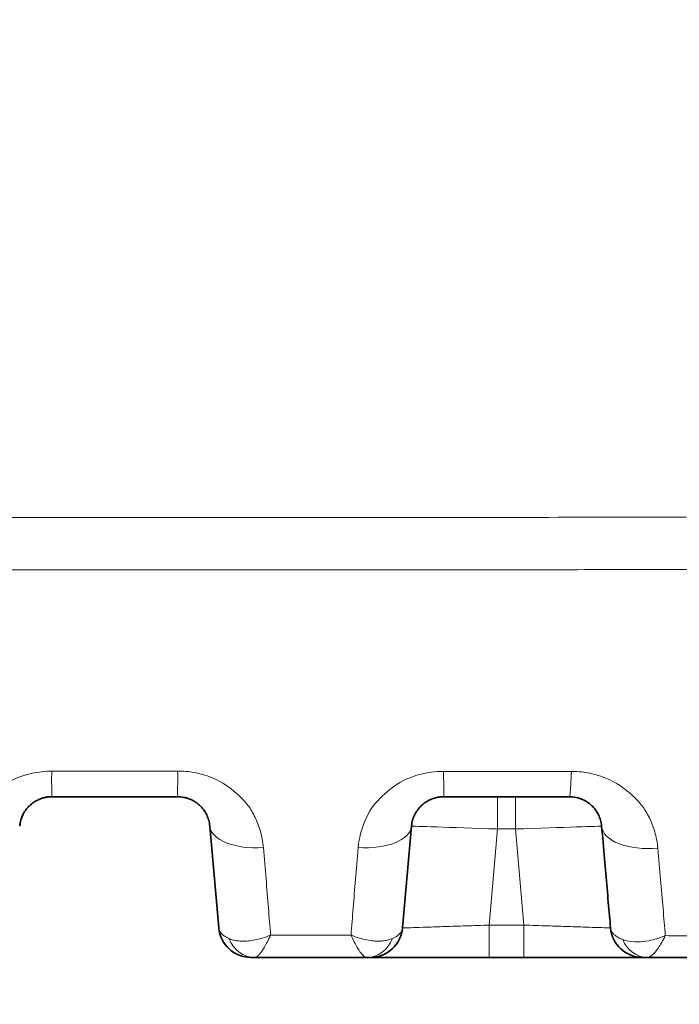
# Model space of a CAD drawing. Header units: millimetres. Extents: x 5 to 415, y 5 to 292.
# Tile 74 of 197: x 178.34 to 184.47, y 208.74 to 217.9. Entities that reach past the tile are written whole.
import ezdxf

# ---------------------------------------------------------------- set-up
doc = ezdxf.new("R2010")
doc.units = ezdxf.units.MM
for name, color, linetype, lineweight in [('Sichtbar (ISO)', 7, 'Continuous', 35), ('Sichtbar schmal (ISO)', 7, 'Continuous', 18), ('Symbol (ISO)', 7, 'Continuous', 25)]:
    doc.layers.add(name, color=color, linetype=linetype, lineweight=lineweight)
doc.styles.add('Notiztext (ISO)', font='isocpeur.ttf')
doc.dimstyles.new('Standard - Methode 1b (ISO)$7', dxfattribs={"dimtxt": 3.5, "dimasz": 2.5, "dimexe": 2, "dimexo": 0, "dimgap": 0.762, "dimtad": 1, "dimtoh": 1, "dimdsep": 46, "dimtxsty": 'Notiztext (ISO)', "dimcen": 0.09, "dimdle": 10, "dimclrd": 256, "dimclre": 256, "dimclrt": 256, "dimazin": 2, "dimtfac": 1, "dimtmove": 0, "dimatfit": 3, "dimfxl": 1, "dimtolj": 1, "dimlwd": -1, "dimlwe": -1, "dimarcsym": 0})

msp = doc.modelspace()

# ---------------------------------------------------------------- linework, layer by layer
at = {"layer": 'Sichtbar (ISO)'}
for p, q in [((179.80899335, 210.6705684), (178.63880712, 210.6705684)), ((180.10785225, 210.39672463), (180.19066756, 209.45014125)), ((181.90008394, 209.45014135), (181.98289928, 210.39672502)), ((180.48942028, 209.17628833), (180.48952569, 209.17628833)), ((180.48952586, 209.17628833), (180.48952569, 209.17628833)), ((180.52372006, 209.17628833), (180.48952586, 209.17628833)), ((180.52378674, 209.17628833), (180.52372006, 209.17628834)), ((183.02827469, 209.17628833), (182.70542737, 209.17628833)), ((183.02827469, 209.17628833), (183.40154256, 209.17628833)), ((183.70887769, 209.17628833), (183.95931996, 209.17628833)), ((184.07530337, 209.17628833), (184.13247651, 209.17628833)), ((184.17386488, 209.17628833), (184.17383077, 209.17628834))]:
    msp.add_line(p, q, dxfattribs=at)
for centre, start, end in [((180.48952594, 209.47628833), 185.000069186, 269.999985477), ((181.60122555, 209.47628833), 270.000000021, 354.999950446), ((184.13247651, 209.47628833), 185.000001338, 270.000000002)]:
    msp.add_arc(centre, 0.3, start, end, dxfattribs=at)
for centre, major_axis, ratio, start_param, end_param in [((180.52379431, 209.47628833), (-0.00007508, -0.29999999), 0.8751297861, 0.0000031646, 0.0002169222), ((184.17363698, 209.47628779), (0.00078396, -0.29999872), 0.8473720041, 6.2808637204, 6.2809690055)]:
    msp.add_ellipse(centre, major_axis=major_axis, ratio=ratio, start_param=start_param, end_param=end_param, dxfattribs=at)
for points, knots in [([(178.33994861, 210.39672393), (178.34125151, 210.41161364), (178.34589113, 210.44010648), (178.35858947, 210.48023138), (178.37527139, 210.51556343), (178.3947478, 210.54619559), (178.41606136, 210.57241354), (178.43863245, 210.5947347), (178.46229987, 210.61376767), (178.48718352, 210.63000141), (178.51342165, 210.64365415), (178.54113247, 210.65476074), (178.57081182, 210.66333514), (178.60349787, 210.66916392), (178.62662164, 210.67057761), (178.63879285, 210.67057833)], [0, 0, 0, 0, 0.11098765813, 0.2121719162, 0.30477608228, 0.38926497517, 0.46630708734, 0.53725074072, 0.6039328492, 0.66822626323, 0.73152442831, 0.79426554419, 0.85751806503, 0.92489608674, 0.99997065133, 0.99997065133, 0.99997065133, 0.99997065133]), ([(179.80899337, 210.67057833), (179.81870834, 210.67057827), (179.83827734, 210.66962562), (179.8681127, 210.66522571), (179.89894617, 210.65740582), (179.93098996, 210.64541373), (179.96363808, 210.62858206), (179.99609144, 210.60626095), (180.02733373, 210.57785229), (180.0561242, 210.54280211), (180.08090631, 210.50065326), (180.09969284, 210.45120841), (180.10621116, 210.41547597), (180.10785223, 210.39672485)], [0.00000004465, 0.00000004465, 0.00000004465, 0.00000004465, 0.05994911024, 0.1206682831, 0.18659550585, 0.25835918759, 0.33683015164, 0.42263880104, 0.51668934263, 0.62007874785, 0.73407727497, 0.86021730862, 0.99999968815, 0.99999968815, 0.99999968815, 0.99999968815]), ([(181.98289928, 210.39672502), (181.98468155, 210.41709648), (181.98847754, 210.43649743), (181.99378568, 210.45467423), (181.99909381, 210.47285103), (182.0058995, 210.48980751), (182.01386724, 210.50561428), (182.02183498, 210.52142104), (182.03096947, 210.53607476), (182.04102194, 210.54959313), (182.05107441, 210.56311151), (182.0620463, 210.57549447), (182.07374818, 210.58675429), (182.08545006, 210.59801411), (182.09787794, 210.60815399), (182.11097982, 210.61722569), (182.12408169, 210.62629739), (182.13786563, 210.63428854), (182.15206606, 210.64109651), (182.1662665, 210.64790447), (182.18088585, 210.6535259), (182.19555195, 210.65792581), (182.21021804, 210.66232571), (182.22493015, 210.66550772), (182.23936852, 210.6675685), (182.25380648, 210.66962922), (182.26796932, 210.6705783), (182.28175847, 210.67057834)], [0, 0, 0, 0, 0.11111111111, 0.11111111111, 0.11111111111, 0.22222222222, 0.22222222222, 0.22222222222, 0.33333333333, 0.33333333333, 0.33333333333, 0.44444444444, 0.44444444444, 0.44444444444, 0.55555555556, 0.55555555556, 0.55555555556, 0.66666666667, 0.66666666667, 0.66666666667, 0.77777777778, 0.77777777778, 0.77777777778, 0.88888888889, 0.88888888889, 0.88888888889, 0.99999686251, 0.99999686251, 0.99999686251, 0.99999686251]), ([(182.28175847, 210.67057834), (182.41316093, 210.67057836), (182.67460691, 210.67057836), (183.06466919, 210.67057836), (183.3233089, 210.67057836), (183.4519456, 210.67057834)], [0, 0, 0, 0, 0.33666445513, 0.66999549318, 0.99999978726, 0.99999978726, 0.99999978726, 0.99999978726]), ([(183.4519456, 210.67057834), (183.46157248, 210.6705783), (183.47119309, 210.67011337), (183.4807323, 210.6691939), (183.49049668, 210.66825272), (183.50017576, 210.66683529), (183.50971031, 210.6649643), (183.52013227, 210.66291917), (183.53038154, 210.66033212), (183.5403896, 210.65724441), (183.5513251, 210.65387057), (183.56197263, 210.64989897), (183.57226597, 210.64539229), (183.5835411, 210.64045577), (183.59439127, 210.63487723), (183.60475652, 210.62874194), (183.61609556, 210.62203026), (183.62685429, 210.61465229), (183.63698395, 210.60671464), (183.64809171, 210.59801054), (183.65844305, 210.58863345), (183.668001, 210.57871178), (183.67852321, 210.56778916), (183.68808387, 210.55620654), (183.69665678, 210.54411748), (183.70612535, 210.53076542), (183.714389, 210.51679558), (183.72143171, 210.50239857), (183.72923092, 210.48645508), (183.7355328, 210.46998772), (183.74033592, 210.45322404), (183.74565987, 210.43464257), (183.74914241, 210.41569703), (183.75080281, 210.3967247)], [0, 0, 0, 0, 0.05862320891, 0.05862320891, 0.05862320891, 0.11863015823, 0.11863015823, 0.11863015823, 0.18422215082, 0.18422215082, 0.18422215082, 0.25589251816, 0.25589251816, 0.25589251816, 0.33439881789, 0.33439881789, 0.33439881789, 0.42028061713, 0.42028061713, 0.42028061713, 0.51445498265, 0.51445498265, 0.51445498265, 0.61813010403, 0.61813010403, 0.61813010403, 0.73263660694, 0.73263660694, 0.73263660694, 0.85944305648, 0.85944305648, 0.85944305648, 0.99999979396, 0.99999979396, 0.99999979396, 0.99999979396]), ([(183.75080281, 210.39672472), (183.75975046, 210.29445255), (183.7686165, 210.19311334), (183.77732617, 210.0935613), (183.7854769, 210.00039801), (183.7934907, 209.90879987), (183.80130074, 209.81953078), (183.80904583, 209.73100401), (183.81659052, 209.64476771), (183.82385917, 209.56168668), (183.82717119, 209.52383013), (183.83042589, 209.48662869), (183.8336181, 209.4501416)], [0.00000000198, 0.00000000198, 0.00000000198, 0.00000000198, 0.3042529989, 0.3042529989, 0.3042529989, 0.58898054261, 0.58898054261, 0.58898054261, 0.87134040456, 0.87134040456, 0.87134040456, 1, 1, 1, 1]), ([(180.52377618, 209.17628833), (180.61747547, 209.17628833), (180.96553191, 209.17628837), (181.31340714, 209.17628833), (181.56753927, 209.17628833)], [0, 0, 0, 0, 0.2691702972, 1, 1, 1, 1]), ([(181.56753927, 209.17628833), (181.57414299, 209.17628833), (181.57974689, 209.17628834), (181.58448658, 209.17628834), (181.58490893, 209.17628834), (181.58532431, 209.17628834), (181.58573277, 209.17628834), (181.58931491, 209.17628834), (181.59237525, 209.17628833), (181.59478635, 209.17628834), (181.59573551, 209.17628834), (181.59658423, 209.17628834), (181.59732574, 209.17628834), (181.59845372, 209.17628835), (181.59932998, 209.17628834), (181.59996478, 209.17628834), (181.60080735, 209.17628833), (181.60122554, 209.17628833), (181.60122555, 209.17628833)], [0, 0, 0, 0, 0.30606040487, 0.30606040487, 0.30606040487, 0.33333333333, 0.33333333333, 0.33333333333, 0.5725107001, 0.5725107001, 0.5725107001, 0.66666666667, 0.66666666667, 0.66666666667, 0.80989494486, 0.80989494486, 0.80989494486, 0.99999995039, 0.99999995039, 0.99999995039, 0.99999995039]), ([(181.64726395, 209.17628846), (181.67037085, 209.17628748), (181.70169108, 209.17629629), (181.74051687, 209.17629375), (181.75487997, 209.17629282), (181.77020115, 209.1762912), (181.78622176, 209.1762899), (181.80456772, 209.17628841), (181.8240482, 209.17628803), (181.84463917, 209.17628806)], [0.21593601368, 0.21593601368, 0.21593601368, 0.21593601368, 0.35029544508, 0.35029544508, 0.35029544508, 0.4, 0.4, 0.4, 0.45691903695, 0.45691903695, 0.45691903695, 0.45691903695]), ([(182.32472392, 209.17628926), (182.21233609, 209.17628967), (182.10534371, 209.17628806), (181.95060251, 209.17628831), (181.89414826, 209.17628834), (181.84465958, 209.17628827)], [0, 0, 0, 0, 0.03590364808, 0.03590364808, 0.059556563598, 0.059556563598, 0.059556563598, 0.059556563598]), ([(182.32472421, 209.17628925), (182.32792278, 209.17628924), (182.33112777, 209.17628923), (182.33433903, 209.17628922), (182.35898981, 209.1762891), (182.38404976, 209.17628894), (182.40951247, 209.17628893), (182.50256106, 209.17628891), (182.60075701, 209.17628095), (182.70542737, 209.17628833)], [0.79440216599, 0.79440216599, 0.79440216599, 0.79440216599, 0.8, 0.8, 0.8, 0.842970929, 0.842970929, 0.842970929, 1, 1, 1, 1]), ([(184.13247651, 209.17628833), (184.13247649, 209.17628833), (184.13293376, 209.17628833), (184.13381107, 209.17628833), (184.13464293, 209.17628833), (184.13585267, 209.17628833), (184.13742916, 209.17628833), (184.13758688, 209.17628833), (184.13774817, 209.17628833), (184.13791303, 209.17628833), (184.13985931, 209.17628833), (184.14230429, 209.17628834), (184.14522329, 209.17628834), (184.14713469, 209.17628835), (184.14924885, 209.17628835), (184.15155242, 209.17628835), (184.15318686, 209.17628835), (184.15491976, 209.17628835), (184.15674686, 209.17628835), (184.16175359, 209.17628834), (184.16745689, 209.17628833), (184.17383077, 209.17628833)], [0.00000000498, 0.00000000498, 0.00000000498, 0.00000000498, 0.17109889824, 0.17109889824, 0.17109889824, 0.33333333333, 0.33333333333, 0.33333333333, 0.34956436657, 0.34956436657, 0.34956436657, 0.54118879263, 0.54118879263, 0.54118879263, 0.66666666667, 0.66666666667, 0.66666666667, 0.75569573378, 0.75569573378, 0.75569573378, 0.99965857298, 0.99965857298, 0.99965857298, 0.99965857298]), ([(184.17385754, 209.17628833), (184.23381599, 209.17628834), (184.2931589, 209.17628836), (184.35192209, 209.17628834), (184.39212986, 209.17628832), (184.43206645, 209.17628815), (184.4717428, 209.17628963), (184.49005297, 209.17629031), (184.50830775, 209.17629138), (184.52650838, 209.17629331), (184.6417876, 209.17630553), (184.75489116, 209.17640026), (184.86495549, 209.17641177), (184.87871354, 209.17641321), (184.89242409, 209.17641287), (184.90608773, 209.17641089), (184.99628949, 209.1763978), (185.08444688, 209.17630096), (185.17071957, 209.1762894), (185.17592613, 209.1762887), (185.18112584, 209.17628833), (185.18631875, 209.17628833)], [0, 0, 0, 0, 0.1666666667, 0.1666666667, 0.1666666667, 0.2807056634, 0.2807056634, 0.2807056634, 0.3333333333, 0.3333333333, 0.3333333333, 0.6666666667, 0.6666666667, 0.6666666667, 0.7083333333, 0.7083333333, 0.7083333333, 0.9833997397, 0.9833997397, 0.9833997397, 1, 1, 1, 1])]:
    msp.add_open_spline(points, degree=3, knots=knots, dxfattribs=at)
for points in [[(181.64724518, 209.17628873), (181.61946535, 209.17628832), (181.60572217, 209.17628167), (181.60155714, 209.1762864)], [(183.70888132, 209.1762882), (183.61667374, 209.17628803), (183.51162879, 209.17628994), (183.40154243, 209.17628928)], [(184.07530268, 209.17628911), (184.04679508, 209.17628958), (184.00755065, 209.17628837), (183.95930142, 209.17628819)]]:
    msp.add_open_spline(points, degree=3, dxfattribs=at)
at = {"layer": 'Sichtbar schmal (ISO)'}
for p, q in [((178.63880712, 210.89148325), (178.63880712, 210.89155691)), ((179.80815437, 210.90919083), (178.64023565, 210.90922971)), ((178.63880712, 210.69223972), (178.63880712, 210.69278039)), ((182.28462557, 210.70415989), (182.28462734, 210.7042029)), ((182.78366761, 210.67057833), (182.78366761, 210.37057789)), ((182.95003445, 210.37057722), (182.95003445, 210.67057833)), ((180.45891331, 210.59458418), (180.4588796, 210.59462987)), ((182.70542739, 209.47628897), (182.78366758, 210.37057789)), ((182.95003447, 210.37057722), (182.78366759, 210.37057789)), ((182.9500345, 210.37057722), (183.02827467, 209.47628896)), ((182.70542737, 209.17628833), (182.70542737, 209.47628897)), ((182.70542738, 209.47628897), (183.02827468, 209.47628896)), ((183.02827469, 209.47628896), (183.02827469, 209.17628833))]:
    msp.add_line(p, q, dxfattribs=at)
for centre, major_axis, ratio, start_param, end_param in [((180.60594958, 210.44030267), (-0.49809735, -0.04357783), 0.4842909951, 0.000000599, 1.5280870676), ((181.48480194, 210.44030296), (0.49809735, -0.04357789), 0.4844296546, 4.7598555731, 6.2831850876), ((182.78367156, 210.37055369), (0.80077259, -0.02616774), 0.0000300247, 1.5708023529, 3.1415884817), ((182.95003077, 210.37056286), (0.80077235, 0.02615831), 0.0000177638, 0.0000039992, 1.5707913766), ((184.24890015, 210.44030265), (-0.49809735, -0.04357782), 0.4981132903, 0.0000004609, 1.5763511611), ((180.52379431, 209.47628833), (-0.00007508, -0.29999999), 0.8751297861, 5.1403389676, 6.2831884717), ((181.56770618, 209.47628794), (-0.00073118, -0.29999892), 0.8772401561, 0.0021440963, 1.1477433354), ((184.17363698, 209.47628779), (0.00078396, -0.29999872), 0.8473720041, 5.1749031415, 6.2808637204)]:
    msp.add_ellipse(centre, major_axis=major_axis, ratio=ratio, start_param=start_param, end_param=end_param, dxfattribs=at)
for points, knots in [([(137.17496887, 213.2692972), (138.7918978, 213.26929767), (140.40882656, 213.26927848), (142.02575519, 213.26924499), (143.5386883, 213.26921365), (145.0516213, 213.26916979), (146.56455418, 213.26911644), (147.97321565, 213.26906677), (149.38187701, 213.26900887), (150.79053826, 213.2689457), (152.09460751, 213.26888722), (153.39867667, 213.26882421), (154.70274574, 213.2687589), (155.90328049, 213.26869876), (157.10381516, 213.26863667), (158.30434972, 213.26857439), (159.40989085, 213.26851704), (160.5154319, 213.26845954), (161.62097295, 213.26840317), (162.64021481, 213.2683512), (163.65945669, 213.26830019), (164.67869863, 213.26824907), (165.61881688, 213.26820191), (166.55893518, 213.26815467), (167.49905355, 213.26810631), (168.36607134, 213.26806172), (169.2330892, 213.26801618), (170.10010699, 213.26796965), (170.8998105, 213.26792674), (171.69951395, 213.26788298), (172.49921778, 213.26783583), (173.23741504, 213.2677923), (173.97561262, 213.26774589), (174.71380793, 213.26770544), (175.39515707, 213.26766811), (176.07650427, 213.26763587), (176.75785128, 213.2676352), (177.38487202, 213.26763459), (178.01189259, 213.26766072), (178.63892553, 213.26763893), (179.21308925, 213.26761899), (179.78726334, 213.26755887), (180.3614047, 213.26751124), (180.88373147, 213.26746791), (181.40603115, 213.26743491), (181.92831952, 213.2677429), (182.40092296, 213.26802159), (182.87351714, 213.26857948), (183.34605205, 213.26935872), (183.76705839, 213.27005298), (184.18801768, 213.27092295), (184.60910665, 213.27266166), (184.85047553, 213.27365828), (185.09188741, 213.27494011), (185.33318341, 213.27609551), (185.4867639, 213.2768309), (185.64029747, 213.27751512), (185.79374374, 213.27804163), (185.80416372, 213.27807738), (185.81457439, 213.27808861), (185.82500304, 213.27814816)], [0, 0, 0, 0, 0.0997056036, 0.0997056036, 0.0997056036, 0.1929984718, 0.1929984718, 0.1929984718, 0.2798615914, 0.2798615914, 0.2798615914, 0.3602751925, 0.3602751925, 0.3602751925, 0.4343044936, 0.4343044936, 0.4343044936, 0.502476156, 0.502476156, 0.502476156, 0.5653262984, 0.5653262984, 0.5653262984, 0.6232973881, 0.6232973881, 0.6232973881, 0.6767608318, 0.6767608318, 0.6767608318, 0.7260734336, 0.7260734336, 0.7260734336, 0.7715933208, 0.7715933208, 0.7715933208, 0.8136078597, 0.8136078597, 0.8136078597, 0.8522724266, 0.8522724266, 0.8522724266, 0.887676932, 0.887676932, 0.887676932, 0.9198862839, 0.9198862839, 0.9198862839, 0.9490315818, 0.9490315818, 0.9490315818, 0.9749986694, 0.9749986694, 0.9749986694, 0.9898830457, 0.9898830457, 0.9898830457, 0.9993566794, 0.9993566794, 0.9993566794, 1, 1, 1, 1]), ([(137.17496885, 212.78274223), (138.79174783, 212.78274281), (140.40868332, 212.78272519), (142.02574502, 212.78269295), (144.94698276, 212.78263472), (147.86863242, 212.7825288), (150.7905161, 212.7823964), (152.09454308, 212.7823373), (153.39861666, 212.78227294), (154.702721, 212.78220517), (155.90323339, 212.78214278), (157.10377185, 212.78207751), (158.30432409, 212.78201086), (159.37031344, 212.78195168), (160.43631364, 212.78189141), (161.5023159, 212.781831), (161.54185985, 212.78182876), (161.58140381, 212.78182652), (161.62094777, 212.78182428), (162.64019174, 212.78176652), (163.6594375, 212.78170872), (164.67867383, 212.78165091), (165.61880289, 212.78159758), (166.55892394, 212.78154423), (167.49902818, 212.7814907), (168.36606203, 212.78144133), (169.2330816, 212.78139182), (170.10008031, 212.78134272), (170.89980312, 212.78129743), (171.69950819, 212.78125249), (172.49918922, 212.78120603), (172.88862605, 212.78118341), (173.27805718, 212.78116042), (173.66748279, 212.78113836), (174.01625279, 212.7811186), (174.3650174, 212.78109959), (174.71378066, 212.78108105), (175.37865412, 212.78104571), (176.04352269, 212.78101204), (176.70840626, 212.78099817), (176.72488717, 212.78099783), (176.74136809, 212.7809975), (176.75784904, 212.78099718), (177.38487898, 212.78098508), (178.01193666, 212.78099229), (178.6389166, 212.78096484), (179.00903078, 212.78094864), (179.37911787, 212.78092034), (179.74918067, 212.7809044), (179.95325274, 212.78089561), (180.15731189, 212.78089065), (180.36135798, 212.78088793), (180.88387045, 212.78088097), (181.40629729, 212.78088848), (181.92858524, 212.78110149), (182.21520751, 212.78121839), (182.50178798, 212.7813971), (182.78831203, 212.78165623), (182.97455146, 212.78182466), (183.16076998, 212.78202727), (183.34696546, 212.78228671), (183.66691128, 212.78273253), (183.98678905, 212.78334686), (184.30660382, 212.78423477), (184.40801588, 212.78451632), (184.50942139, 212.78482535), (184.61081792, 212.78515738), (185.01524296, 212.78648169), (185.41952497, 212.78816011), (185.82350887, 212.79006795)], [0, 0, 0, 0, 0.0997219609, 0.0997219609, 0.0997219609, 0.2798706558, 0.2798706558, 0.2798706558, 0.3602704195, 0.3602704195, 0.3602704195, 0.4342836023, 0.4342836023, 0.4342836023, 0.5000010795, 0.5000010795, 0.5000010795, 0.5024389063, 0.5024389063, 0.5024389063, 0.5652737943, 0.5652737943, 0.5652737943, 0.6232317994, 0.6232317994, 0.6232317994, 0.6766849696, 0.6766849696, 0.6766849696, 0.725990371, 0.725990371, 0.725990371, 0.7500016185, 0.7500016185, 0.7500016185, 0.7715061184, 0.7715061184, 0.7715061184, 0.8125017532, 0.8125017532, 0.8125017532, 0.8135179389, 0.8135179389, 0.8135179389, 0.852179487, 0.852179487, 0.852179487, 0.875001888, 0.875001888, 0.875001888, 0.8875873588, 0.8875873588, 0.8875873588, 0.9198156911, 0.9198156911, 0.9198156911, 0.9375020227, 0.9375020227, 0.9375020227, 0.9489980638, 0.9489980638, 0.9489980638, 0.9687520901, 0.9687520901, 0.9687520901, 0.9750160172, 0.9750160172, 0.9750160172, 1, 1, 1, 1]), ([(177.84219201, 210.19726835), (177.84551529, 210.23945464), (177.85251189, 210.27974006), (177.86176744, 210.31699912), (177.87137282, 210.35566646), (177.88339464, 210.39107542), (177.89583157, 210.42262199), (177.90265493, 210.43992963), (177.90959757, 210.4560857), (177.91630936, 210.47105085), (177.92360945, 210.48732771), (177.93090155, 210.50199791), (177.93828428, 210.51567692), (177.95408146, 210.54494654), (177.97011017, 210.56977917), (177.98984549, 210.59516185), (177.99971663, 210.60785767), (178.01056019, 210.6206709), (178.02309418, 210.63402028), (178.03117383, 210.64262554), (178.0397616, 210.65157308), (178.04881855, 210.66068376), (178.06714637, 210.67912029), (178.08742946, 210.69820193), (178.10898347, 210.71660957), (178.12881582, 210.73354686), (178.14971917, 210.74990771), (178.17072838, 210.76496074), (178.18445672, 210.77479706), (178.1982214, 210.7840824), (178.21165978, 210.79270245), (178.21956738, 210.79777478), (178.22744243, 210.80255599), (178.23528625, 210.80708243), (178.25869926, 210.82059341), (178.28179521, 210.83185113), (178.30490187, 210.84166041), (178.3292493, 210.85199641), (178.35361401, 210.86073774), (178.37881295, 210.86845337), (178.38997595, 210.87187135), (178.40130882, 210.87508222), (178.41289909, 210.8781042), (178.42719747, 210.88183228), (178.44176866, 210.88537882), (178.45658949, 210.88864206), (178.48425071, 210.89473248), (178.51279293, 210.89983024), (178.54181849, 210.90340469), (178.57435911, 210.90741202), (178.60750574, 210.90949523), (178.64023565, 210.90922867)], [0, 0, 0, 0, 0.0767114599, 0.0767114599, 0.0767114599, 0.1563224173, 0.1563224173, 0.1563224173, 0.2, 0.2, 0.2, 0.2475059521, 0.2475059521, 0.2475059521, 0.3491566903, 0.3491566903, 0.3491566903, 0.4, 0.4, 0.4, 0.4327745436, 0.4327745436, 0.4327745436, 0.4990977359, 0.4990977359, 0.4990977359, 0.5601232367, 0.5601232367, 0.5601232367, 0.6, 0.6, 0.6, 0.6234648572, 0.6234648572, 0.6234648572, 0.6935051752, 0.6935051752, 0.6935051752, 0.7673064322, 0.7673064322, 0.7673064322, 0.8, 0.8, 0.8, 0.8403325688, 0.8403325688, 0.8403325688, 0.9156082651, 0.9156082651, 0.9156082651, 1, 1, 1, 1]), ([(178.64023565, 210.90922867), (178.63976463, 210.90364476), (178.63931042, 210.89809698), (178.6388866, 210.89259316), (178.63696588, 210.86765038), (178.63572909, 210.84360862), (178.63598131, 210.821237), (178.63621741, 210.80029373), (178.63785257, 210.78079272), (178.63886252, 210.76306705), (178.63916945, 210.7576801), (178.63942674, 210.7524594), (178.63959855, 210.74742036), (178.64033573, 210.72580044), (178.63923752, 210.70731468), (178.63882556, 210.69341683), (178.6384136, 210.67951899), (178.63868801, 210.67057832), (178.63880712, 210.67057833)], [0, 0, 0, 0, 0.04519238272, 0.04519238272, 0.04519238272, 0.25, 0.25, 0.25, 0.44173145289, 0.44173145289, 0.44173145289, 0.5, 0.5, 0.5, 0.75, 0.75, 0.75, 0.99999977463, 0.99999977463, 0.99999977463, 0.99999977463]), ([(179.80815437, 210.90919034), (179.83393938, 210.90949005), (179.86002044, 210.90838035), (179.88596344, 210.90597892), (179.91203281, 210.90356578), (179.93796078, 210.89984947), (179.96343895, 210.89504603), (179.98842284, 210.89033578), (180.0129739, 210.8845816), (180.03692784, 210.87808789), (180.06925639, 210.86932389), (180.10014924, 210.85889936), (180.13055923, 210.84640074), (180.15969819, 210.83442451), (180.1884034, 210.82052088), (180.21703537, 210.80382664), (180.22571014, 210.79876871), (180.23437268, 210.79345245), (180.24302328, 210.78784685), (180.26264654, 210.77513096), (180.28256793, 210.76118959), (180.30191035, 210.74643156), (180.33169247, 210.72370816), (180.36002531, 210.69900411), (180.38503876, 210.6748773), (180.39924709, 210.66117261), (180.41241323, 210.64767825), (180.42439487, 210.6349663), (180.43994432, 210.61846907), (180.45281419, 210.60288786), (180.46453104, 210.58713248), (180.48805982, 210.55549388), (180.50756315, 210.52335696), (180.5285311, 210.47776757), (180.54508193, 210.44178207), (180.56334726, 210.3981481), (180.57805039, 210.34770374), (180.59125033, 210.30241659), (180.60152917, 210.25163694), (180.60576779, 210.19743797)], [0, 0, 0, 0, 0.0668840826, 0.0668840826, 0.0668840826, 0.1340939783, 0.1340939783, 0.1340939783, 0.2, 0.2, 0.2, 0.2889475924, 0.2889475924, 0.2889475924, 0.3741774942, 0.3741774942, 0.3741774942, 0.4, 0.4, 0.4, 0.4585764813, 0.4585764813, 0.4585764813, 0.5487684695, 0.5487684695, 0.5487684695, 0.6, 0.6, 0.6, 0.6664868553, 0.6664868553, 0.6664868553, 0.8, 0.8, 0.8, 0.905387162, 0.905387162, 0.905387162, 1, 1, 1, 1]), ([(179.80899339, 210.67057833), (179.80895516, 210.67057839), (179.80891337, 210.67593834), (179.80880953, 210.68660298), (179.80877365, 210.69028781), (179.80872989, 210.694605), (179.80867415, 210.69955131), (179.80850117, 210.71490035), (179.80825006, 210.73644011), (179.80856912, 210.76284302), (179.80865046, 210.76957385), (179.80877174, 210.77661365), (179.80894973, 210.7839275), (179.80982588, 210.81993124), (179.81196146, 210.86262426), (179.80815437, 210.90919034)], [0, 0, 0, 0, 0.2477359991, 0.2477359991, 0.2477359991, 0.3333333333, 0.3333333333, 0.3333333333, 0.5989528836, 0.5989528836, 0.5989528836, 0.6666666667, 0.6666666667, 0.6666666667, 1, 1, 1, 1]), ([(181.4873494, 210.19721389), (181.49595265, 210.30630807), (181.53013938, 210.4010736), (181.56104927, 210.46981473), (181.59195916, 210.53855587), (181.61959069, 210.58141685), (181.66887847, 210.63393389), (181.71816624, 210.68645094), (181.78911193, 210.74848272), (181.8567829, 210.79165953), (181.92445387, 210.83483633), (181.98884805, 210.85929444), (182.05866186, 210.8773491), (182.12847566, 210.89540377), (182.2037099, 210.90702368), (182.2796184, 210.90610638)], [0, 0, 0, 0, 0.2, 0.2, 0.2, 0.4, 0.4, 0.4, 0.6, 0.6, 0.6, 0.8, 0.8, 0.8, 1, 1, 1, 1]), ([(182.28175919, 210.67057835), (182.2830662, 210.67059095), (182.28381176, 210.67964971), (182.28444867, 210.69846462), (182.28478529, 210.70840862), (182.28506907, 210.72103652), (182.28510576, 210.73608326), (182.28513851, 210.7495143), (182.28497318, 210.76486655), (182.28440121, 210.78178426), (182.28318847, 210.81765482), (182.28023505, 210.86077662), (182.27961826, 210.9061132)], [0.00009414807, 0.00009414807, 0.00009414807, 0.00009414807, 0.33333333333, 0.33333333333, 0.33333333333, 0.50945590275, 0.50945590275, 0.50945590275, 0.66666666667, 0.66666666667, 0.66666666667, 1, 1, 1, 1]), ([(183.47011808, 210.90590837), (183.33898545, 210.90551556), (183.20758225, 210.90520219), (183.0767981, 210.90507059), (182.95089548, 210.9049439), (182.8255666, 210.90498561), (182.70161106, 210.90528739), (182.69574492, 210.90530168), (182.68988186, 210.90531652), (182.68402142, 210.90533186), (182.54968898, 210.90568328), (182.41672958, 210.9062882), (182.2796183, 210.90611112)], [0.00000000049, 0.00000000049, 0.00000000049, 0.00000000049, 0.32759906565, 0.32759906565, 0.32759906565, 0.642970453, 0.642970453, 0.642970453, 0.65789525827, 0.65789525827, 0.65789525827, 1, 1, 1, 1]), ([(183.45194562, 210.67057834), (183.45350387, 210.67058712), (183.45524178, 210.67964609), (183.45703837, 210.69835024), (183.45883514, 210.7170563), (183.46069107, 210.74538621), (183.46316771, 210.78105391), (183.46564435, 210.8167216), (183.46874192, 210.85968294), (183.47011808, 210.90590837)], [0.00003414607, 0.00003414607, 0.00003414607, 0.00003414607, 0.33333333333, 0.33333333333, 0.33333333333, 0.66666666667, 0.66666666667, 0.66666666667, 1, 1, 1, 1]), ([(183.47011802, 210.90590959), (183.4943497, 210.90613584), (183.51877731, 210.90517798), (183.54316755, 210.9030973), (183.56927527, 210.90087011), (183.59534022, 210.89735662), (183.62116716, 210.89265852), (183.64604861, 210.88813242), (183.67070926, 210.88250633), (183.69504109, 210.87592212), (183.72736953, 210.86717404), (183.75891203, 210.85658193), (183.790047, 210.84381559), (183.81953022, 210.83172652), (183.8486493, 210.81767339), (183.87743881, 210.80112931), (183.88707004, 210.79559466), (183.89666, 210.78978046), (183.90620308, 210.78366148), (183.92540283, 210.77135068), (183.9446763, 210.75798234), (183.96335396, 210.74390801), (183.99353158, 210.72116804), (184.02208252, 210.69654173), (184.04736836, 210.67238938), (184.06201782, 210.6583966), (184.07559782, 210.64458459), (184.08797826, 210.63150527), (184.10320738, 210.61541648), (184.11602777, 210.60009672), (184.12777573, 210.58457925), (184.15226563, 210.5522314), (184.17272807, 210.5192456), (184.19448199, 210.472837), (184.21125918, 210.43704548), (184.22952924, 210.39394551), (184.24438566, 210.34423892), (184.25803339, 210.29857639), (184.26875282, 210.24732694), (184.27337334, 210.19243964)], [0, 0, 0, 0, 0.0644818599, 0.0644818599, 0.0644818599, 0.1335043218, 0.1335043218, 0.1335043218, 0.2, 0.2, 0.2, 0.2883493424, 0.2883493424, 0.2883493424, 0.3720116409, 0.3720116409, 0.3720116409, 0.4, 0.4, 0.4, 0.4563099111, 0.4563099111, 0.4563099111, 0.547290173, 0.547290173, 0.547290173, 0.6, 0.6, 0.6, 0.6648380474, 0.6648380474, 0.6648380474, 0.8, 0.8, 0.8, 0.9042404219, 0.9042404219, 0.9042404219, 1, 1, 1, 1]), ([(180.6728912, 209.38306764), (180.66648771, 209.46423201), (180.65976779, 209.54877152), (180.65270953, 209.63605575), (180.64565113, 209.7233418), (180.63825439, 209.81336027), (180.63045098, 209.90692898), (180.62264757, 210.0004977), (180.6144375, 210.09763054), (180.60576779, 210.19743797)], [0.00000694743, 0.00000694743, 0.00000694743, 0.00000694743, 0.33333333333, 0.33333333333, 0.33333333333, 0.66666666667, 0.66666666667, 0.66666666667, 1, 1, 1, 1]), ([(181.4873494, 210.19721389), (181.47862362, 210.09519687), (181.4702815, 209.99666502), (181.46255083, 209.90377792), (181.45482016, 209.81089082), (181.44770151, 209.72359312), (181.44073583, 209.63719517), (181.43377029, 209.55079877), (181.42695717, 209.46535926), (181.42050888, 209.38286801)], [0, 0, 0, 0, 0.33333333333, 0.33333333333, 0.33333333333, 0.66666666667, 0.66666666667, 0.66666666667, 0.99999398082, 0.99999398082, 0.99999398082, 0.99999398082]), ([(184.34259316, 209.37851713), (184.33618562, 209.46013811), (184.32938042, 209.54498501), (184.3222021, 209.63180854), (184.31502378, 209.71863208), (184.30747559, 209.80739838), (184.29936867, 209.90064175), (184.29126175, 209.99388513), (184.28259273, 210.09163895), (184.27337334, 210.19243964)], [0, 0, 0, 0, 0.3333333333, 0.3333333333, 0.3333333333, 0.6666666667, 0.6666666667, 0.6666666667, 1, 1, 1, 1]), ([(180.19066747, 209.45014124), (180.19080928, 209.44852108), (180.19100584, 209.44690897), (180.19125613, 209.44530601), (180.1925007, 209.43733526), (180.19508508, 209.42959134), (180.19882225, 209.42220336), (180.20039445, 209.41909531), (180.20216897, 209.41605012), (180.20412619, 209.41307673), (180.20730354, 209.40824974), (180.21095727, 209.40360451), (180.21508974, 209.39908588), (180.22077063, 209.39287413), (180.22734713, 209.38690147), (180.23503943, 209.38101725), (180.23742289, 209.37919402), (180.23991385, 209.37738188), (180.24251297, 209.37558252), (180.25440416, 209.36735032), (180.26858718, 209.35938775), (180.28490035, 209.35184628)], [0, 0, 0, 0, 0.0413339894, 0.0413339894, 0.0413339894, 0.2468673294, 0.2468673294, 0.2468673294, 0.3333333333, 0.3333333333, 0.3333333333, 0.4737021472, 0.4737021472, 0.4737021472, 0.6666666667, 0.6666666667, 0.6666666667, 0.7264566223, 0.7264566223, 0.7264566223, 1, 1, 1, 1]), ([(181.80737609, 209.35254019), (181.82475444, 209.3606638), (181.83971533, 209.36930006), (181.85207241, 209.37829054), (181.85352396, 209.37934662), (181.85494002, 209.38040755), (181.85632068, 209.38147305), (181.86567808, 209.38869445), (181.87342529, 209.39609449), (181.87982985, 209.40388081), (181.88241488, 209.40702355), (181.88477657, 209.41022908), (181.88691151, 209.41351011), (181.89012803, 209.41845334), (181.89282657, 209.42357459), (181.89493655, 209.42883829), (181.89769681, 209.43572424), (181.89944686, 209.44285402), (181.90008404, 209.45014134)], [0, 0, 0, 0, 0.29829374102, 0.29829374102, 0.29829374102, 0.33333333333, 0.33333333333, 0.33333333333, 0.57081390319, 0.57081390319, 0.57081390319, 0.66666666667, 0.66666666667, 0.66666666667, 0.81107942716, 0.81107942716, 0.81107942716, 0.99999999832, 0.99999999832, 0.99999999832, 0.99999999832]), ([(182.70542738, 209.47628897), (182.63272785, 209.47392866), (182.55974227, 209.47156028), (182.48948679, 209.46927976), (182.421032, 209.46705769), (182.35516914, 209.46491903), (182.29408448, 209.46293572), (182.23339164, 209.46096513), (182.1774159, 209.45914791), (182.12812298, 209.45754752), (182.07822486, 209.45592747), (182.03517466, 209.45452961), (182.00052535, 209.45340486), (181.96644309, 209.45229851), (181.94048902, 209.45145642), (181.92358035, 209.45090672), (181.9079918, 209.45039993), (181.90009139, 209.45014167), (181.90008395, 209.45014143)], [0.00000000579, 0.00000000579, 0.00000000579, 0.00000000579, 0.17315506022, 0.17315506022, 0.17315506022, 0.34187205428, 0.34187205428, 0.34187205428, 0.50950682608, 0.50950682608, 0.50950682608, 0.6791997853, 0.6791997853, 0.6791997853, 0.84611567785, 0.84611567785, 0.84611567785, 0.99999999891, 0.99999999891, 0.99999999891, 0.99999999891]), ([(183.8336181, 209.45014161), (183.83360951, 209.45014188), (183.81496165, 209.45074637), (183.73335089, 209.45339638), (183.60596532, 209.457532), (183.44196666, 209.46285667), (183.2465083, 209.46920183), (183.10244897, 209.47388078), (183.02827469, 209.47628896)], [0, 0, 0, 0, 0.16687974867, 0.33411370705, 0.49844882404, 0.65834685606, 0.8233253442, 0.99999998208, 0.99999998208, 0.99999998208, 0.99999998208]), ([(183.8336181, 209.4501416), (183.83427301, 209.44265571), (183.836064, 209.4353364), (183.83886925, 209.42828294), (183.84160048, 209.4214156), (183.84529241, 209.41480056), (183.84976475, 209.40852155), (183.85018172, 209.40793614), (183.85060543, 209.40735351), (183.85103583, 209.40677357), (183.85665923, 209.39919637), (183.86339359, 209.39208), (183.87133951, 209.3852131), (183.87600829, 209.38117832), (183.88110226, 209.37722926), (183.88670773, 209.37332158), (183.89146024, 209.37000852), (183.89657656, 209.36673635), (183.90206009, 209.36351457), (183.91489425, 209.35597404), (183.92975807, 209.34871104), (183.94648528, 209.34183399)], [0, 0, 0, 0, 0.1688949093, 0.1688949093, 0.1688949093, 0.3333333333, 0.3333333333, 0.3333333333, 0.3486643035, 0.3486643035, 0.3486643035, 0.5489720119, 0.5489720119, 0.5489720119, 0.6666666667, 0.6666666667, 0.6666666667, 0.7664523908, 0.7664523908, 0.7664523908, 1, 1, 1, 1]), ([(180.67288947, 209.38306817), (180.67285434, 209.38306645), (180.64686489, 209.37272612), (180.59759272, 209.3554755), (180.52810663, 209.33804806), (180.46685021, 209.32873483), (180.41309819, 209.32608301), (180.36561628, 209.32903368), (180.32265899, 209.33721486), (180.29705012, 209.34628066), (180.28490042, 209.35184602)], [0.00003350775, 0.00003350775, 0.00003350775, 0.00003350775, 0.00015985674, 0.17668839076, 0.33722873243, 0.48400205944, 0.619544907, 0.74640514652, 0.87038760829, 0.99999233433, 0.99999233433, 0.99999233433, 0.99999233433]), ([(180.6728916, 209.38306318), (180.66216927, 209.3608151), (180.65219876, 209.34015192), (180.64261537, 209.32132765), (180.63344418, 209.30331306), (180.62469574, 209.287049), (180.61641896, 209.27271506), (180.61564959, 209.27138264), (180.61488423, 209.27006669), (180.61412288, 209.26876725), (180.60691897, 209.25647191), (180.60005631, 209.24563049), (180.59337104, 209.23596884), (180.58637572, 209.22585912), (180.57957341, 209.21703562), (180.57287453, 209.20935932), (180.57041421, 209.20654003), (180.56796854, 209.20387747), (180.5655378, 209.20137312), (180.56189718, 209.19762227), (180.55828617, 209.19423535), (180.55473691, 209.19125403), (180.54910163, 209.18652049), (180.54362173, 209.18281126), (180.53846021, 209.18027285), (180.53314856, 209.17766061), (180.52817509, 209.17628807), (180.52378674, 209.17628833)], [0, 0, 0, 0, 0.1629239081, 0.1629239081, 0.1629239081, 0.31884004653, 0.31884004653, 0.31884004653, 0.33333333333, 0.33333333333, 0.33333333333, 0.47046901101, 0.47046901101, 0.47046901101, 0.61396463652, 0.61396463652, 0.61396463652, 0.66666666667, 0.66666666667, 0.66666666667, 0.74560035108, 0.74560035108, 0.74560035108, 0.87092590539, 0.87092590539, 0.87092590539, 0.9998965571, 0.9998965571, 0.9998965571, 0.9998965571]), ([(180.6728916, 209.3830638), (180.71699336, 209.3830638), (180.96603485, 209.38280232), (181.21528488, 209.38286335), (181.42050853, 209.38286335)], [0, 0, 0, 0, 0.1770977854, 1, 1, 1, 1]), ([(181.80737309, 209.35253912), (181.80734493, 209.35252606), (181.79561356, 209.3470852), (181.77060702, 209.33805171), (181.72840079, 209.32969347), (181.68127541, 209.32648341), (181.62771008, 209.32885689), (181.56640967, 209.33790624), (181.49645636, 209.35520808), (181.44666215, 209.37247596), (181.42050853, 209.38286335)], [0, 0, 0, 0, 0.0002076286, 0.12612396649, 0.24967458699, 0.37699397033, 0.51200789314, 0.65941074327, 0.82167460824, 0.99994678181, 0.99994678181, 0.99994678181, 0.99994678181]), ([(181.56753927, 209.17628833), (181.55658228, 209.17628782), (181.54191241, 209.18542239), (181.5268892, 209.20111485), (181.51186599, 209.21680731), (181.49649076, 209.23825092), (181.47907979, 209.26810412), (181.46166881, 209.29795731), (181.44221734, 209.33704111), (181.42050854, 209.38286222)], [0, 0, 0, 0, 0.3333333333, 0.3333333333, 0.3333333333, 0.6666666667, 0.6666666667, 0.6666666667, 1, 1, 1, 1]), ([(184.34259316, 209.37851713), (184.2908023, 209.35620968), (184.23757046, 209.3405751), (184.18980196, 209.33128013), (184.15384304, 209.32428312), (184.12089274, 209.32058455), (184.08928489, 209.31985239), (184.07890429, 209.31961194), (184.06866881, 209.31970266), (184.05853262, 209.32014531), (184.01753282, 209.32193579), (183.97862654, 209.32965073), (183.94648528, 209.34183399)], [0, 0, 0, 0, 0.3333333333, 0.3333333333, 0.3333333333, 0.5842582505, 0.5842582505, 0.5842582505, 0.6666666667, 0.6666666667, 0.6666666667, 1, 1, 1, 1]), ([(184.34259316, 209.37851713), (184.32030099, 209.33377739), (184.29851029, 209.29550711), (184.27874371, 209.26623665), (184.25897712, 209.23696619), (184.24127724, 209.21590302), (184.22356623, 209.20054159), (184.20585826, 209.1851828), (184.18812992, 209.17629087), (184.17386488, 209.17628833)], [0, 0, 0, 0, 0.33333333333, 0.33333333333, 0.33333333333, 0.66666666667, 0.66666666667, 0.66666666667, 0.99994285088, 0.99994285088, 0.99994285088, 0.99994285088])]:
    msp.add_open_spline(points, degree=3, knots=knots, dxfattribs=at)
for points in [[(181.63725505, 210.59798442), (181.63397775, 210.59363513), (181.63081684, 210.5892973), (181.62774547, 210.58493961)], [(184.34259264, 209.37852296), (184.42184295, 209.37726398), (184.58122895, 209.37543445), (184.82306714, 209.37565432), (184.98600601, 209.37600145), (185.06790894, 209.37637373)]]:
    msp.add_open_spline(points, degree=3, dxfattribs=at)

# ---------------------------------------------------------------- leaders
at = {"layer": 'Symbol (ISO)', "annotation_type": 0, "has_hookline": 1, "hookline_direction": 0, "text_width": 32.54677955}
msp.add_leader([(138.21814886, 217.89800888), (154.45340018, 195.8899781), (156.95340018, 195.8899781)], dimstyle='Standard - Methode 1b (ISO)$7', override={"dimtad": 0}, dxfattribs=at)

doc.saveas('drawing.dxf')
